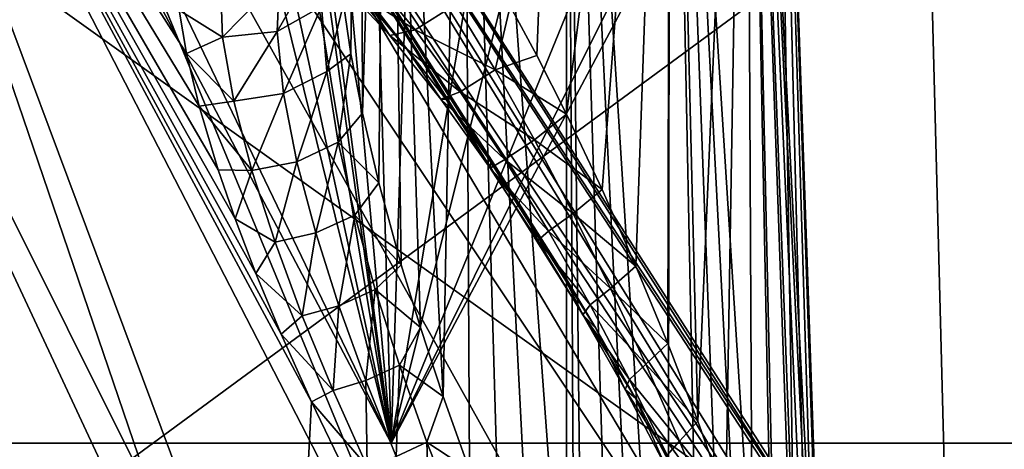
# Model space of a CAD drawing. Header units: millimetres. Extents: x -54 to 54, y -60 to 48.
# Tile 25 of 60: x 6.68 to 11.8, y 10.01 to 12.24. Entities that reach past the tile are written whole.
import ezdxf

# ---------------------------------------------------------------- set-up
doc = ezdxf.new("R2010")
doc.units = ezdxf.units.MM
doc.header["$LTSCALE"] = 41.718519
for name, color, linetype in [('250', 7, 'CONTINUOUS'), ('256', 7, 'CONTINUOUS'), ('260', 7, 'CONTINUOUS'), ('264', 7, 'CONTINUOUS'), ('30', 7, 'CONTINUOUS'), ('32', 7, 'CONTINUOUS'), ('40', 7, 'CONTINUOUS')]:
    doc.layers.add(name, color=color, linetype=linetype)

msp = doc.modelspace()

# ---------------------------------------------------------------- linework, layer by layer
at = {"layer": '250', "color": 254, "linetype": 'Continuous', "true_color": 0xe3e3e3}
for points in [[(8.366, 12.3197, 5.8218), (8.4053, 12.0596, 5.9638), (8.4507, 16, 5.5001), (8.366, 12.3197, 5.8218)], [(8.4053, 12.0596, 5.9638), (8.4653, 11.7518, 6.1101), (8.4507, 16, 5.5001), (8.4053, 12.0596, 5.9638)], [(8.4507, 16, 5.5001), (8.4653, 11.7518, 6.1101), (8.5948, 16, 6.0377), (8.4507, 16, 5.5001)], [(8.4653, 11.7518, 6.1101), (8.5502, 11.3906, 6.2591), (8.5948, 16, 6.0377), (8.4653, 11.7518, 6.1101)], [(8.5502, 11.3906, 6.2591), (8.6665, 10.9646, 6.4093), (8.5948, 16, 6.0377), (8.5502, 11.3906, 6.2591)], [(8.6665, 10.9646, 6.4093), (8.766, 10.6381, 6.5083), (8.5948, 16, 6.0377), (8.6665, 10.9646, 6.4093)], [(8.766, 10.6381, 6.5083), (8.8846, 10.2799, 6.6021), (8.5948, 16, 6.0377), (8.766, 10.6381, 6.5083)], [(8.5948, 16, 6.0377), (8.8846, 10.2799, 6.6021), (8.9879, 16, 6.4311), (8.5948, 16, 6.0377)], [(8.8846, 10.2799, 6.6021), (9.0216, 9.8973, 6.6857), (8.9879, 16, 6.4311), (8.8846, 10.2799, 6.6021)], [(9.1754, 9.499, 6.7544), (9.3441, 9.0934, 6.8041), (8.9879, 16, 6.4311), (9.1754, 9.499, 6.7544)], [(9.0216, 9.8973, 6.6857), (9.1754, 9.499, 6.7544), (8.9879, 16, 6.4311), (9.0216, 9.8973, 6.6857)], [(8.9879, 16, 6.4311), (9.5263, 8.6874, 6.8309), (9.5263, 16, 6.5756), (8.9879, 16, 6.4311)], [(9.3441, 9.0934, 6.8041), (9.5263, 8.6874, 6.8309), (8.9879, 16, 6.4311), (9.3441, 9.0934, 6.8041)], [(9.3721, 12.0513, 4.2964), (9.2323, 12.3072, 4.3319), (9.5263, 16, 4.4244), (9.3721, 12.0513, 4.2964)], [(9.5263, 11.7474, 4.2759), (9.3721, 12.0513, 4.2964), (9.5263, 16, 4.4244), (9.5263, 11.7474, 4.2759)]]:
    msp.add_3dface(points, dxfattribs=at)
at = {"layer": '256', "color": 254, "linetype": 'Continuous', "true_color": 0xe3e3e3}
for points in [[(6.7191, 8.3, 9.5399), (3.5781, 15.3, 6.1955), (5.1825, 8.3, 10.4546), (6.7191, 8.3, 9.5399)], [(4.599, 15.3, 5.4805), (3.5781, 15.3, 6.1955), (6.7191, 8.3, 9.5399), (4.599, 15.3, 5.4805)], [(5.4813, 15.3, 4.598), (4.599, 15.3, 5.4805), (8.098, 8.3, 8.4012), (5.4813, 15.3, 4.598)], [(8.098, 8.3, 8.4012), (4.599, 15.3, 5.4805), (6.7191, 8.3, 9.5399), (8.098, 8.3, 8.4012)], [(6.4627, 8.3, -9.7155), (4.5996, 15.3, -5.4799), (7.8714, 8.3, -8.6139), (6.4627, 8.3, -9.7155)], [(4.5996, 15.3, -5.4799), (5.4818, 15.3, -4.5974), (7.8714, 8.3, -8.6139), (4.5996, 15.3, -5.4799)], [(7.5128, 12.287, 5.5088), (5.4813, 15.3, 4.598), (7.5505, 12.0623, 5.7045), (7.5128, 12.287, 5.5088)], [(7.5505, 12.0623, 5.7045), (5.4813, 15.3, 4.598), (7.6159, 11.788, 5.9105), (7.5505, 12.0623, 5.7045)], [(7.6159, 11.788, 5.9105), (5.4813, 15.3, 4.598), (7.715, 11.4579, 6.1236), (7.6159, 11.788, 5.9105)], [(7.715, 11.4579, 6.1236), (5.4813, 15.3, 4.598), (7.8029, 11.2035, 6.2682), (7.715, 11.4579, 6.1236)], [(7.8029, 11.2035, 6.2682), (5.4813, 15.3, 4.598), (7.9109, 10.9202, 6.412), (7.8029, 11.2035, 6.2682)], [(7.9109, 10.9202, 6.412), (5.4813, 15.3, 4.598), (8.0416, 10.6049, 6.5535), (7.9109, 10.9202, 6.412)], [(8.0416, 10.6049, 6.5535), (5.4813, 15.3, 4.598), (8.1998, 10.2528, 6.6903), (8.0416, 10.6049, 6.5535)], [(8.1998, 10.2528, 6.6903), (5.4813, 15.3, 4.598), (8.098, 8.3, 8.4012), (8.1998, 10.2528, 6.6903)], [(7.8714, 8.3, -8.6139), (5.4818, 15.3, -4.5974), (9.0952, 8.3, -7.3099), (7.8714, 8.3, -8.6139)], [(5.4818, 15.3, -4.5974), (6.1969, 15.3, -3.5757), (9.0952, 8.3, -7.3099), (5.4818, 15.3, -4.5974)], [(6.7232, 15.3, 2.4465), (6.1962, 15.3, 3.5768), (8.9, 11.8238, 3.6445), (6.7232, 15.3, 2.4465)], [(8.9, 11.8238, 3.6445), (6.1962, 15.3, 3.5768), (8.6927, 12.0906, 3.6933), (8.9, 11.8238, 3.6445)], [(8.6927, 12.0906, 3.6933), (6.1962, 15.3, 3.5768), (8.5066, 12.31, 3.7608), (8.6927, 12.0906, 3.6933)], [(10.1053, 8.3, -5.8343), (6.1969, 15.3, -3.5757), (10.8782, 8.3, -4.2217), (10.1053, 8.3, -5.8343)], [(9.0952, 8.3, -7.3099), (6.1969, 15.3, -3.5757), (10.1053, 8.3, -5.8343), (9.0952, 8.3, -7.3099)], [(6.1969, 15.3, -3.5757), (6.7234, 15.3, -2.4459), (10.8782, 8.3, -4.2217), (6.1969, 15.3, -3.5757)], [(9.132, 11.4998, 3.6205), (6.7232, 15.3, 2.4465), (8.9, 11.8238, 3.6445), (9.132, 11.4998, 3.6205)], [(9.3019, 11.2465, 3.6218), (6.7232, 15.3, 2.4465), (9.132, 11.4998, 3.6205), (9.3019, 11.2465, 3.6218)], [(7.0458, 15.3, 1.242), (6.7232, 15.3, 2.4465), (11.3246, 8.3, 2.8124), (7.0458, 15.3, 1.242)], [(9.484, 10.9597, 3.641), (6.7232, 15.3, 2.4465), (9.3019, 11.2465, 3.6218), (9.484, 10.9597, 3.641)], [(9.6787, 10.6354, 3.6824), (6.7232, 15.3, 2.4465), (9.484, 10.9597, 3.641), (9.6787, 10.6354, 3.6824)], [(11.3246, 8.3, 2.8124), (6.7232, 15.3, 2.4465), (9.8837, 10.2718, 3.7515), (11.3246, 8.3, 2.8124)], [(9.8837, 10.2718, 3.7515), (6.7232, 15.3, 2.4465), (9.6787, 10.6354, 3.6824), (9.8837, 10.2718, 3.7515)], [(10.8782, 8.3, -4.2217), (6.7234, 15.3, -2.4459), (11.3955, 8.3, -2.5099), (10.8782, 8.3, -4.2217)], [(6.7234, 15.3, -2.4459), (7.0458, 15.3, -1.2424), (11.3955, 8.3, -2.5099), (6.7234, 15.3, -2.4459)], [(7.0458, 15.3, -1.2424), (7.1545, 15.3, -0.0006), (11.6452, 8.3, -0.7391), (7.0458, 15.3, -1.2424)], [(11.6214, 8.3, 1.049), (7.0458, 15.3, 1.242), (11.3246, 8.3, 2.8124), (11.6214, 8.3, 1.049)], [(7.1545, 15.3, -0.0006), (7.0458, 15.3, 1.242), (11.6214, 8.3, 1.049), (7.1545, 15.3, -0.0006)], [(11.3955, 8.3, -2.5099), (7.0458, 15.3, -1.2424), (11.6452, 8.3, -0.7391), (11.3955, 8.3, -2.5099)], [(11.6452, 8.3, -0.7391), (7.1545, 15.3, -0.0006), (11.6214, 8.3, 1.049), (11.6452, 8.3, -0.7391)], [(8.3893, 9.8615, 6.8178), (8.1998, 10.2528, 6.6903), (8.098, 8.3, 8.4012), (8.3893, 9.8615, 6.8178)], [(10.0934, 9.8728, 3.8529), (11.3246, 8.3, 2.8124), (9.8837, 10.2718, 3.7515), (10.0934, 9.8728, 3.8529)]]:
    msp.add_3dface(points, dxfattribs=at)
at = {"layer": '260', "color": 254, "linetype": 'Continuous', "true_color": 0xe3e3e3}
for points in [[(9.5263, 11.7474, 4.2759), (9.5263, 16, 4.4244), (10.0647, 16, 4.5689), (9.5263, 11.7474, 4.2759)], [(9.5263, 16, 6.5756), (9.5263, 8.6874, 6.8309), (9.5674, 8.6002, 6.8333), (9.5263, 16, 6.5756)], [(9.5263, 16, 6.5756), (9.7667, 8.199, 6.8264), (9.9151, 7.9258, 6.8006), (9.5263, 16, 6.5756)], [(9.6083, 8.515, 6.8344), (9.5263, 16, 6.5756), (9.5674, 8.6002, 6.8333), (9.6083, 8.515, 6.8344)], [(9.5263, 16, 6.5756), (9.9151, 7.9258, 6.8006), (10.0529, 7.6934, 6.76), (9.5263, 16, 6.5756)], [(9.5263, 16, 6.5756), (9.6083, 8.515, 6.8344), (9.7667, 8.199, 6.8264), (9.5263, 16, 6.5756)], [(9.5263, 16, 6.5756), (10.0529, 7.6934, 6.76), (10.064, 16, 6.4315), (9.5263, 16, 6.5756)], [(9.5263, 11.7474, 4.2759), (10.0647, 16, 4.5689), (9.7115, 11.3556, 4.2762), (9.5263, 11.7474, 4.2759)], [(9.7115, 11.3556, 4.2762), (10.0647, 16, 4.5689), (9.8867, 10.9578, 4.3014), (9.7115, 11.3556, 4.2762)], [(9.8867, 10.9578, 4.3014), (10.0647, 16, 4.5689), (10.0522, 10.5564, 4.3488), (9.8867, 10.9578, 4.3014)], [(10.0522, 10.5564, 4.3488), (10.0647, 16, 4.5689), (10.2082, 10.1515, 4.417), (10.0522, 10.5564, 4.3488)], [(10.0529, 7.6934, 6.76), (10.2378, 7.4146, 6.677), (10.064, 16, 6.4315), (10.0529, 7.6934, 6.76)], [(10.2378, 7.4146, 6.677), (10.3954, 7.2143, 6.575), (10.064, 16, 6.4315), (10.2378, 7.4146, 6.677)], [(10.3954, 7.2143, 6.575), (10.527, 7.0814, 6.4604), (10.064, 16, 6.4315), (10.3954, 7.2143, 6.575)], [(10.527, 7.0814, 6.4604), (10.6361, 7.0055, 6.3364), (10.064, 16, 6.4315), (10.527, 7.0814, 6.4604)], [(10.064, 16, 6.4315), (10.6361, 7.0055, 6.3364), (10.4577, 16, 6.0379), (10.064, 16, 6.4315)], [(10.0647, 16, 4.5689), (10.4578, 16, 4.9623), (10.2082, 10.1515, 4.417), (10.0647, 16, 4.5689)], [(10.2082, 10.1515, 4.417), (10.4578, 16, 4.9623), (10.3548, 9.7434, 4.5059), (10.2082, 10.1515, 4.417)], [(10.3548, 9.7434, 4.5059), (10.4578, 16, 4.9623), (10.4906, 9.3334, 4.6158), (10.3548, 9.7434, 4.5059)], [(10.6361, 7.0055, 6.3364), (10.7991, 7.0005, 6.0582), (10.4577, 16, 6.0379), (10.6361, 7.0055, 6.3364)], [(10.7991, 7.0005, 6.0582), (10.8543, 7.0723, 5.9011), (10.4577, 16, 6.0379), (10.7991, 7.0005, 6.0582)], [(10.8543, 7.0723, 5.9011), (10.8898, 7.2006, 5.7303), (10.4577, 16, 6.0379), (10.8543, 7.0723, 5.9011)], [(10.8898, 7.2006, 5.7303), (10.9016, 7.4001, 5.5399), (10.4577, 16, 6.0379), (10.8898, 7.2006, 5.7303)], [(10.4577, 16, 6.0379), (10.9016, 7.4001, 5.5399), (10.6018, 16, 5.4999), (10.4577, 16, 6.0379)], [(10.4906, 9.3334, 4.6158), (10.4578, 16, 4.9623), (10.6141, 8.9237, 4.7476), (10.4906, 9.3334, 4.6158)], [(10.6018, 16, 5.4999), (10.7229, 8.515, 4.9038), (10.4578, 16, 4.9623), (10.6018, 16, 5.4999)], [(10.4578, 16, 4.9623), (10.7229, 8.515, 4.9038), (10.6141, 8.9237, 4.7476), (10.4578, 16, 4.9623)], [(10.7963, 8.1945, 5.0477), (10.7229, 8.515, 4.9038), (10.6018, 16, 5.4999), (10.7963, 8.1945, 5.0477)], [(10.9016, 7.4001, 5.5399), (10.8822, 7.6811, 5.3342), (10.6018, 16, 5.4999), (10.9016, 7.4001, 5.5399)], [(10.8486, 7.9176, 5.1916), (10.7963, 8.1945, 5.0477), (10.6018, 16, 5.4999), (10.8486, 7.9176, 5.1916)], [(10.8822, 7.6811, 5.3342), (10.8486, 7.9176, 5.1916), (10.6018, 16, 5.4999), (10.8822, 7.6811, 5.3342)]]:
    msp.add_3dface(points, dxfattribs=at)
at = {"layer": '264', "color": 254, "linetype": 'Continuous', "true_color": 0xe3e3e3}
for points in [[(8.2667, 12.6015, 5.3338), (8.0215, 12.1771, 5.4683), (8.2523, 12.3067, 5.5746), (8.2667, 12.6015, 5.3338)], [(8.0336, 12.4492, 5.2013), (8.0215, 12.1771, 5.4683), (8.2667, 12.6015, 5.3338), (8.0336, 12.4492, 5.2013)], [(7.7263, 12.434, 5.1781), (7.7381, 12.1467, 5.4798), (8.0336, 12.4492, 5.2013), (7.7263, 12.434, 5.1781)], [(8.0336, 12.4492, 5.2013), (7.7381, 12.1467, 5.4798), (8.0215, 12.1771, 5.4683), (8.0336, 12.4492, 5.2013)], [(8.6071, 12.1556, 3.9648), (8.3433, 12.4847, 3.8411), (8.3403, 12.4409, 4.1068), (8.6071, 12.1556, 3.9648)], [(8.7399, 12.1856, 4.2162), (8.3403, 12.4409, 4.1068), (8.5155, 12.4556, 4.3611), (8.7399, 12.1856, 4.2162)], [(8.6071, 12.1556, 3.9648), (8.3403, 12.4409, 4.1068), (8.7399, 12.1856, 4.2162), (8.6071, 12.1556, 3.9648)], [(8.5066, 12.31, 3.7608), (8.3433, 12.4847, 3.8411), (8.6071, 12.1556, 3.9648), (8.5066, 12.31, 3.7608)], [(8.7399, 12.1856, 4.2162), (8.5155, 12.4556, 4.3611), (8.948, 12.3158, 4.3626), (8.7399, 12.1856, 4.2162)], [(7.7263, 12.434, 5.1781), (7.5128, 12.287, 5.5088), (7.7381, 12.1467, 5.4798), (7.7263, 12.434, 5.1781)], [(7.5128, 12.287, 5.5088), (7.5505, 12.0623, 5.7045), (7.7381, 12.1467, 5.4798), (7.5128, 12.287, 5.5088)], [(8.0215, 12.1771, 5.4683), (8.0551, 11.8542, 5.7183), (8.2523, 12.3067, 5.5746), (8.0215, 12.1771, 5.4683)], [(8.2523, 12.3067, 5.5746), (8.0551, 11.8542, 5.7183), (8.2794, 11.9677, 5.7973), (8.2523, 12.3067, 5.5746)], [(8.366, 12.3197, 5.8218), (8.2523, 12.3067, 5.5746), (8.2794, 11.9677, 5.7973), (8.366, 12.3197, 5.8218)], [(8.4053, 12.0596, 5.9638), (8.366, 12.3197, 5.8218), (8.2794, 11.9677, 5.7973), (8.4053, 12.0596, 5.9638)], [(8.6927, 12.0906, 3.6933), (8.5066, 12.31, 3.7608), (8.6071, 12.1556, 3.9648), (8.6927, 12.0906, 3.6933)], [(9.1548, 11.9774, 4.2731), (8.7399, 12.1856, 4.2162), (8.948, 12.3158, 4.3626), (9.1548, 11.9774, 4.2731)], [(9.2323, 12.3072, 4.3319), (9.1548, 11.9774, 4.2731), (8.948, 12.3158, 4.3626), (9.2323, 12.3072, 4.3319)], [(9.2323, 12.3072, 4.3319), (9.3721, 12.0513, 4.2964), (9.1548, 11.9774, 4.2731), (9.2323, 12.3072, 4.3319)], [(8.9734, 11.8636, 4.1185), (8.6071, 12.1556, 3.9648), (8.7399, 12.1856, 4.2162), (8.9734, 11.8636, 4.1185)], [(8.9734, 11.8636, 4.1185), (8.7399, 12.1856, 4.2162), (9.1548, 11.9774, 4.2731), (8.9734, 11.8636, 4.1185)], [(7.7381, 12.1467, 5.4798), (7.5505, 12.0623, 5.7045), (7.7967, 11.8146, 5.7519), (7.7381, 12.1467, 5.4798)], [(7.7381, 12.1467, 5.4798), (7.7967, 11.8146, 5.7519), (8.0215, 12.1771, 5.4683), (7.7381, 12.1467, 5.4798)], [(8.0215, 12.1771, 5.4683), (7.7967, 11.8146, 5.7519), (8.0551, 11.8542, 5.7183), (8.0215, 12.1771, 5.4683)], [(8.8727, 11.8241, 3.8776), (8.6071, 12.1556, 3.9648), (8.9734, 11.8636, 4.1185), (8.8727, 11.8241, 3.8776)], [(8.8727, 11.8241, 3.8776), (8.6927, 12.0906, 3.6933), (8.6071, 12.1556, 3.9648), (8.8727, 11.8241, 3.8776)], [(8.9, 11.8238, 3.6445), (8.6927, 12.0906, 3.6933), (8.8727, 11.8241, 3.8776), (8.9, 11.8238, 3.6445)], [(7.5505, 12.0623, 5.7045), (7.6159, 11.788, 5.9105), (7.7967, 11.8146, 5.7519), (7.5505, 12.0623, 5.7045)], [(8.4053, 12.0596, 5.9638), (8.2794, 11.9677, 5.7973), (8.3393, 11.6018, 6.0002), (8.4053, 12.0596, 5.9638)], [(8.4653, 11.7518, 6.1101), (8.4053, 12.0596, 5.9638), (8.3393, 11.6018, 6.0002), (8.4653, 11.7518, 6.1101)], [(9.3721, 12.0513, 4.2964), (9.5263, 11.7474, 4.2759), (9.1548, 11.9774, 4.2731), (9.3721, 12.0513, 4.2964)], [(8.0551, 11.8542, 5.7183), (8.1246, 11.5002, 5.9464), (8.2794, 11.9677, 5.7973), (8.0551, 11.8542, 5.7183)], [(8.2794, 11.9677, 5.7973), (8.1246, 11.5002, 5.9464), (8.3393, 11.6018, 6.0002), (8.2794, 11.9677, 5.7973)], [(9.3598, 11.613, 4.223), (8.9734, 11.8636, 4.1185), (9.1548, 11.9774, 4.2731), (9.3598, 11.613, 4.223)], [(9.5263, 11.7474, 4.2759), (9.3598, 11.613, 4.223), (9.1548, 11.9774, 4.2731), (9.5263, 11.7474, 4.2759)], [(7.7967, 11.8146, 5.7519), (7.8904, 11.4549, 5.9951), (8.0551, 11.8542, 5.7183), (7.7967, 11.8146, 5.7519)], [(8.0551, 11.8542, 5.7183), (7.8904, 11.4549, 5.9951), (8.1246, 11.5002, 5.9464), (8.0551, 11.8542, 5.7183)], [(9.2051, 11.5112, 4.0641), (8.8727, 11.8241, 3.8776), (8.9734, 11.8636, 4.1185), (9.2051, 11.5112, 4.0641)], [(9.2051, 11.5112, 4.0641), (8.9734, 11.8636, 4.1185), (9.3598, 11.613, 4.223), (9.2051, 11.5112, 4.0641)], [(7.7967, 11.8146, 5.7519), (7.6159, 11.788, 5.9105), (7.8904, 11.4549, 5.9951), (7.7967, 11.8146, 5.7519)], [(7.6159, 11.788, 5.9105), (7.715, 11.4579, 6.1236), (7.8904, 11.4549, 5.9951), (7.6159, 11.788, 5.9105)], [(9.1295, 11.466, 3.8364), (8.8727, 11.8241, 3.8776), (9.2051, 11.5112, 4.0641), (9.1295, 11.466, 3.8364)], [(9.1295, 11.466, 3.8364), (8.9, 11.8238, 3.6445), (8.8727, 11.8241, 3.8776), (9.1295, 11.466, 3.8364)], [(9.132, 11.4998, 3.6205), (8.9, 11.8238, 3.6445), (9.1295, 11.466, 3.8364), (9.132, 11.4998, 3.6205)], [(8.5502, 11.3906, 6.2591), (8.4653, 11.7518, 6.1101), (8.3393, 11.6018, 6.0002), (8.5502, 11.3906, 6.2591)], [(9.5263, 11.7474, 4.2759), (9.7115, 11.3556, 4.2762), (9.3598, 11.613, 4.223), (9.5263, 11.7474, 4.2759)], [(8.1246, 11.5002, 5.9464), (8.222, 11.1305, 6.1492), (8.3393, 11.6018, 6.0002), (8.1246, 11.5002, 5.9464)], [(8.3393, 11.6018, 6.0002), (8.222, 11.1305, 6.1492), (8.4249, 11.223, 6.1808), (8.3393, 11.6018, 6.0002)], [(8.5502, 11.3906, 6.2591), (8.3393, 11.6018, 6.0002), (8.4249, 11.223, 6.1808), (8.5502, 11.3906, 6.2591)], [(9.5608, 11.2314, 4.206), (9.2051, 11.5112, 4.0641), (9.3598, 11.613, 4.223), (9.5608, 11.2314, 4.206)], [(9.7115, 11.3556, 4.2762), (9.5608, 11.2314, 4.206), (9.3598, 11.613, 4.223), (9.7115, 11.3556, 4.2762)], [(7.8904, 11.4549, 5.9951), (8.0104, 11.0817, 6.2086), (8.1246, 11.5002, 5.9464), (7.8904, 11.4549, 5.9951)], [(8.1246, 11.5002, 5.9464), (8.0104, 11.0817, 6.2086), (8.222, 11.1305, 6.1492), (8.1246, 11.5002, 5.9464)], [(9.4315, 11.1387, 4.0461), (9.1295, 11.466, 3.8364), (9.2051, 11.5112, 4.0641), (9.4315, 11.1387, 4.0461)], [(9.3019, 11.2465, 3.6218), (9.132, 11.4998, 3.6205), (9.1295, 11.466, 3.8364), (9.3019, 11.2465, 3.6218)], [(9.4315, 11.1387, 4.0461), (9.2051, 11.5112, 4.0641), (9.5608, 11.2314, 4.206), (9.4315, 11.1387, 4.0461)], [(7.715, 11.4579, 6.1236), (7.8029, 11.2035, 6.2682), (7.8904, 11.4549, 5.9951), (7.715, 11.4579, 6.1236)], [(7.8904, 11.4549, 5.9951), (7.8029, 11.2035, 6.2682), (8.0104, 11.0817, 6.2086), (7.8904, 11.4549, 5.9951)], [(9.3767, 11.09, 3.8328), (9.1295, 11.466, 3.8364), (9.4315, 11.1387, 4.0461), (9.3767, 11.09, 3.8328)], [(9.3767, 11.09, 3.8328), (9.3019, 11.2465, 3.6218), (9.1295, 11.466, 3.8364), (9.3767, 11.09, 3.8328)], [(8.6665, 10.9646, 6.4093), (8.5502, 11.3906, 6.2591), (8.4249, 11.223, 6.1808), (8.6665, 10.9646, 6.4093)], [(9.7115, 11.3556, 4.2762), (9.8867, 10.9578, 4.3014), (9.5608, 11.2314, 4.206), (9.7115, 11.3556, 4.2762)], [(8.222, 11.1305, 6.1492), (8.3421, 10.751, 6.3279), (8.4249, 11.223, 6.1808), (8.222, 11.1305, 6.1492)], [(8.4249, 11.223, 6.1808), (8.3421, 10.751, 6.3279), (8.5316, 10.8363, 6.3404), (8.4249, 11.223, 6.1808)], [(8.6665, 10.9646, 6.4093), (8.4249, 11.223, 6.1808), (8.5316, 10.8363, 6.3404), (8.6665, 10.9646, 6.4093)], [(9.484, 10.9597, 3.641), (9.3019, 11.2465, 3.6218), (9.3767, 11.09, 3.8328), (9.484, 10.9597, 3.641)], [(9.7542, 10.8416, 4.2179), (9.4315, 11.1387, 4.0461), (9.5608, 11.2314, 4.206), (9.7542, 10.8416, 4.2179)], [(9.8867, 10.9578, 4.3014), (9.7542, 10.8416, 4.2179), (9.5608, 11.2314, 4.206), (9.8867, 10.9578, 4.3014)], [(7.8029, 11.2035, 6.2682), (7.9109, 10.9202, 6.412), (8.0104, 11.0817, 6.2086), (7.8029, 11.2035, 6.2682)], [(8.0104, 11.0817, 6.2086), (8.1518, 10.7001, 6.3949), (8.222, 11.1305, 6.1492), (8.0104, 11.0817, 6.2086)], [(8.222, 11.1305, 6.1492), (8.1518, 10.7001, 6.3949), (8.3421, 10.751, 6.3279), (8.222, 11.1305, 6.1492)], [(9.6484, 10.7563, 4.06), (9.3767, 11.09, 3.8328), (9.4315, 11.1387, 4.0461), (9.6484, 10.7563, 4.06)], [(9.6484, 10.7563, 4.06), (9.4315, 11.1387, 4.0461), (9.7542, 10.8416, 4.2179), (9.6484, 10.7563, 4.06)], [(8.0104, 11.0817, 6.2086), (7.9109, 10.9202, 6.412), (8.1518, 10.7001, 6.3949), (8.0104, 11.0817, 6.2086)], [(9.6111, 10.7054, 3.8615), (9.3767, 11.09, 3.8328), (9.6484, 10.7563, 4.06), (9.6111, 10.7054, 3.8615)], [(9.6111, 10.7054, 3.8615), (9.484, 10.9597, 3.641), (9.3767, 11.09, 3.8328), (9.6111, 10.7054, 3.8615)], [(8.766, 10.6381, 6.5083), (8.6665, 10.9646, 6.4093), (8.5316, 10.8363, 6.3404), (8.766, 10.6381, 6.5083)], [(9.6787, 10.6354, 3.6824), (9.484, 10.9597, 3.641), (9.6111, 10.7054, 3.8615), (9.6787, 10.6354, 3.6824)], [(9.8867, 10.9578, 4.3014), (10.0522, 10.5564, 4.3488), (9.7542, 10.8416, 4.2179), (9.8867, 10.9578, 4.3014)], [(7.9109, 10.9202, 6.412), (8.0416, 10.6049, 6.5535), (8.1518, 10.7001, 6.3949), (7.9109, 10.9202, 6.412)], [(8.3421, 10.751, 6.3279), (8.4822, 10.3637, 6.484), (8.5316, 10.8363, 6.3404), (8.3421, 10.751, 6.3279)], [(8.5316, 10.8363, 6.3404), (8.4822, 10.3637, 6.484), (8.6569, 10.443, 6.4801), (8.5316, 10.8363, 6.3404)], [(8.766, 10.6381, 6.5083), (8.5316, 10.8363, 6.3404), (8.6569, 10.443, 6.4801), (8.766, 10.6381, 6.5083)], [(9.9383, 10.4478, 4.2562), (9.6484, 10.7563, 4.06), (9.7542, 10.8416, 4.2179), (9.9383, 10.4478, 4.2562)], [(10.0522, 10.5564, 4.3488), (9.9383, 10.4478, 4.2562), (9.7542, 10.8416, 4.2179), (10.0522, 10.5564, 4.3488)], [(8.1518, 10.7001, 6.3949), (8.3121, 10.3116, 6.5563), (8.3421, 10.751, 6.3279), (8.1518, 10.7001, 6.3949)], [(8.3421, 10.751, 6.3279), (8.3121, 10.3116, 6.5563), (8.4822, 10.3637, 6.484), (8.3421, 10.751, 6.3279)], [(9.8541, 10.3685, 4.1029), (9.6111, 10.7054, 3.8615), (9.6484, 10.7563, 4.06), (9.8541, 10.3685, 4.1029)], [(9.8541, 10.3685, 4.1029), (9.6484, 10.7563, 4.06), (9.9383, 10.4478, 4.2562), (9.8541, 10.3685, 4.1029)], [(8.1518, 10.7001, 6.3949), (8.0416, 10.6049, 6.5535), (8.3121, 10.3116, 6.5563), (8.1518, 10.7001, 6.3949)], [(9.8316, 10.3163, 3.9192), (9.6111, 10.7054, 3.8615), (9.8541, 10.3685, 4.1029), (9.8316, 10.3163, 3.9192)], [(9.8316, 10.3163, 3.9192), (9.6787, 10.6354, 3.6824), (9.6111, 10.7054, 3.8615), (9.8316, 10.3163, 3.9192)], [(8.0416, 10.6049, 6.5535), (8.1998, 10.2528, 6.6903), (8.3121, 10.3116, 6.5563), (8.0416, 10.6049, 6.5535)], [(8.8846, 10.2799, 6.6021), (8.766, 10.6381, 6.5083), (8.6569, 10.443, 6.4801), (8.8846, 10.2799, 6.6021)], [(9.8837, 10.2718, 3.7515), (9.6787, 10.6354, 3.6824), (9.8316, 10.3163, 3.9192), (9.8837, 10.2718, 3.7515)], [(10.0522, 10.5564, 4.3488), (10.2082, 10.1515, 4.417), (9.9383, 10.4478, 4.2562), (10.0522, 10.5564, 4.3488)], [(8.4822, 10.3637, 6.484), (8.6408, 9.9692, 6.618), (8.6569, 10.443, 6.4801), (8.4822, 10.3637, 6.484)], [(8.6569, 10.443, 6.4801), (8.6408, 9.9692, 6.618), (8.7999, 10.0435, 6.6002), (8.6569, 10.443, 6.4801)], [(8.8846, 10.2799, 6.6021), (8.6569, 10.443, 6.4801), (8.7999, 10.0435, 6.6002), (8.8846, 10.2799, 6.6021)], [(10.1135, 10.0492, 4.3196), (9.8541, 10.3685, 4.1029), (9.9383, 10.4478, 4.2562), (10.1135, 10.0492, 4.3196)], [(10.2082, 10.1515, 4.417), (10.1135, 10.0492, 4.3196), (9.9383, 10.4478, 4.2562), (10.2082, 10.1515, 4.417)], [(8.3121, 10.3116, 6.5563), (8.4904, 9.9164, 6.6936), (8.4822, 10.3637, 6.484), (8.3121, 10.3116, 6.5563)], [(8.4822, 10.3637, 6.484), (8.4904, 9.9164, 6.6936), (8.6408, 9.9692, 6.618), (8.4822, 10.3637, 6.484)], [(10.0491, 9.9749, 4.1728), (9.8316, 10.3163, 3.9192), (9.8541, 10.3685, 4.1029), (10.0491, 9.9749, 4.1728)], [(10.0491, 9.9749, 4.1728), (9.8541, 10.3685, 4.1029), (10.1135, 10.0492, 4.3196), (10.0491, 9.9749, 4.1728)], [(8.3121, 10.3116, 6.5563), (8.1998, 10.2528, 6.6903), (8.4904, 9.9164, 6.6936), (8.3121, 10.3116, 6.5563)], [(10.0392, 9.9221, 4.0044), (9.8316, 10.3163, 3.9192), (10.0491, 9.9749, 4.1728), (10.0392, 9.9221, 4.0044)], [(10.0392, 9.9221, 4.0044), (9.8837, 10.2718, 3.7515), (9.8316, 10.3163, 3.9192), (10.0392, 9.9221, 4.0044)], [(8.1998, 10.2528, 6.6903), (8.3893, 9.8615, 6.8178), (8.4904, 9.9164, 6.6936), (8.1998, 10.2528, 6.6903)], [(9.0216, 9.8973, 6.6857), (8.8846, 10.2799, 6.6021), (8.7999, 10.0435, 6.6002), (9.0216, 9.8973, 6.6857)], [(10.0934, 9.8728, 3.8529), (9.8837, 10.2718, 3.7515), (10.0392, 9.9221, 4.0044), (10.0934, 9.8728, 3.8529)], [(10.2082, 10.1515, 4.417), (10.3548, 9.7434, 4.5059), (10.1135, 10.0492, 4.3196), (10.2082, 10.1515, 4.417)], [(8.6408, 9.9692, 6.618), (8.8154, 9.5719, 6.7289), (8.7999, 10.0435, 6.6002), (8.6408, 9.9692, 6.618)], [(8.7999, 10.0435, 6.6002), (8.8154, 9.5719, 6.7289), (8.958, 9.6418, 6.6998), (8.7999, 10.0435, 6.6002)], [(9.0216, 9.8973, 6.6857), (8.7999, 10.0435, 6.6002), (8.958, 9.6418, 6.6998), (9.0216, 9.8973, 6.6857)], [(10.2789, 9.6475, 4.4067), (10.0491, 9.9749, 4.1728), (10.1135, 10.0492, 4.3196), (10.2789, 9.6475, 4.4067)], [(10.3548, 9.7434, 4.5059), (10.2789, 9.6475, 4.4067), (10.1135, 10.0492, 4.3196), (10.3548, 9.7434, 4.5059)]]:
    msp.add_3dface(points, dxfattribs=at)
at = {"layer": '30', "color": 7, "linetype": 'Continuous', "true_color": 0xe0f2ff}
for points in [[(3.8568, 38.7023, 21.9386), (3.6208, 30.2591, 22.5811), (8.6145, 10.0376, 22.7146), (3.8568, 38.7023, 21.9386)], [(7.0749, 20.9644, 22.4348), (3.8568, 38.7023, 21.9386), (8.6145, 10.0376, 22.7146), (7.0749, 20.9644, 22.4348)], [(3.6208, 30.2591, 22.5811), (3.3599, 20.9644, 23.2828), (8.6145, 10.0376, 22.7146), (3.6208, 30.2591, 22.5811)], [(3.3599, 20.9644, 23.2828), (3.1747, 20.3361, 23.3534), (8.6145, 10.0376, 22.7146), (3.3599, 20.9644, 23.2828)], [(7.2681, 20.3431, 22.419), (7.0749, 20.9644, 22.4348), (8.6145, 10.0376, 22.7146), (7.2681, 20.3431, 22.419)], [(8.6145, 10.0376, 22.7146), (3.1747, 20.3361, 23.3534), (2.9282, 10.0376, 24.1161), (8.6145, 10.0376, 22.7146)], [(7.7261, 19.8907, 22.299), (7.2681, 20.3431, 22.419), (8.6145, 10.0376, 22.7146), (7.7261, 19.8907, 22.299)], [(8.3448, 19.7211, 22.0877), (7.7261, 19.8907, 22.299), (8.6145, 10.0376, 22.7146), (8.3448, 19.7211, 22.0877)], [(10.2446, 19.7211, 21.2732), (8.3448, 19.7211, 22.0877), (8.6145, 10.0376, 22.7146), (10.2446, 19.7211, 21.2732)], [(13.8001, 10.0376, 19.993), (10.2446, 19.7211, 21.2732), (8.6145, 10.0376, 22.7146), (13.8001, 10.0376, 19.993)], [(12.0659, 19.7211, 20.2957), (10.2446, 19.7211, 21.2732), (13.8001, 10.0376, 19.993), (12.0659, 19.7211, 20.2957)]]:
    msp.add_3dface(points, dxfattribs=at)
at = {"layer": '32', "color": 7, "linetype": 'Continuous', "true_color": 0xe0f2ff}
for points in [[(11.7706, 16.3911, -20.7384), (11.8184, 17.0946, -20.6542), (13.8001, 10.0376, -19.993), (11.7706, 16.3911, -20.7384)], [(11.5869, 15.6866, -20.8983), (11.7706, 16.3911, -20.7384), (13.8001, 10.0376, -19.993), (11.5869, 15.6866, -20.8983)], [(11.2582, 15.0046, -21.1317), (11.5869, 15.6866, -20.8983), (13.8001, 10.0376, -19.993), (11.2582, 15.0046, -21.1317)], [(8.6145, 10.0376, -22.7146), (11.2582, 15.0046, -21.1317), (13.8001, 10.0376, -19.993), (8.6145, 10.0376, -22.7146)], [(10.7825, 14.3801, -21.4275), (11.2582, 15.0046, -21.1317), (8.6145, 10.0376, -22.7146), (10.7825, 14.3801, -21.4275)], [(10.1763, 13.8568, -21.7626), (10.7825, 14.3801, -21.4275), (8.6145, 10.0376, -22.7146), (10.1763, 13.8568, -21.7626)], [(9.4738, 13.4712, -22.1071), (10.1763, 13.8568, -21.7626), (8.6145, 10.0376, -22.7146), (9.4738, 13.4712, -22.1071)], [(6.5054, 13.4837, -23.1541), (7.9342, 13.1764, -22.7271), (2.9282, 10.0376, -24.1161), (6.5054, 13.4837, -23.1541)], [(8.7165, 13.2431, -22.4337), (9.4738, 13.4712, -22.1071), (8.6145, 10.0376, -22.7146), (8.7165, 13.2431, -22.4337)], [(7.9342, 13.1764, -22.7271), (8.7165, 13.2431, -22.4337), (8.6145, 10.0376, -22.7146), (7.9342, 13.1764, -22.7271)], [(2.9282, 10.0376, -24.1161), (7.9342, 13.1764, -22.7271), (8.6145, 10.0376, -22.7146), (2.9282, 10.0376, -24.1161)]]:
    msp.add_3dface(points, dxfattribs=at)
at = {"layer": '40', "color": 7, "linetype": 'Continuous', "true_color": 0xe0f2ff}
for points in [[(11.4094, 13, -19.7616), (5.9059, 13, -22.0412), (11.5142, 9, -19.9431), (11.4094, 13, -19.7616)], [(11.5142, 9, -19.9431), (5.9059, 13, -22.0412), (5.9601, 9, -22.2437), (11.5142, 9, -19.9431)], [(5.9059, 13, 22.0412), (11.4094, 13, 19.7616), (5.9601, 9, 22.2437), (5.9059, 13, 22.0412)], [(5.9601, 9, 22.2437), (11.4094, 13, 19.7616), (11.5142, 9, 19.9431), (5.9601, 9, 22.2437)], [(16.1353, 13, -16.1353), (11.4094, 13, -19.7616), (16.2835, 9, -16.2835), (16.1353, 13, -16.1353)], [(16.2835, 9, -16.2835), (11.4094, 13, -19.7616), (11.5142, 9, -19.9431), (16.2835, 9, -16.2835)], [(11.4094, 13, 19.7616), (16.1353, 13, 16.1353), (11.5142, 9, 19.9431), (11.4094, 13, 19.7616)], [(11.5142, 9, 19.9431), (16.1353, 13, 16.1353), (16.2835, 9, 16.2835), (11.5142, 9, 19.9431)]]:
    msp.add_3dface(points, dxfattribs=at)

doc.saveas('drawing.dxf')
